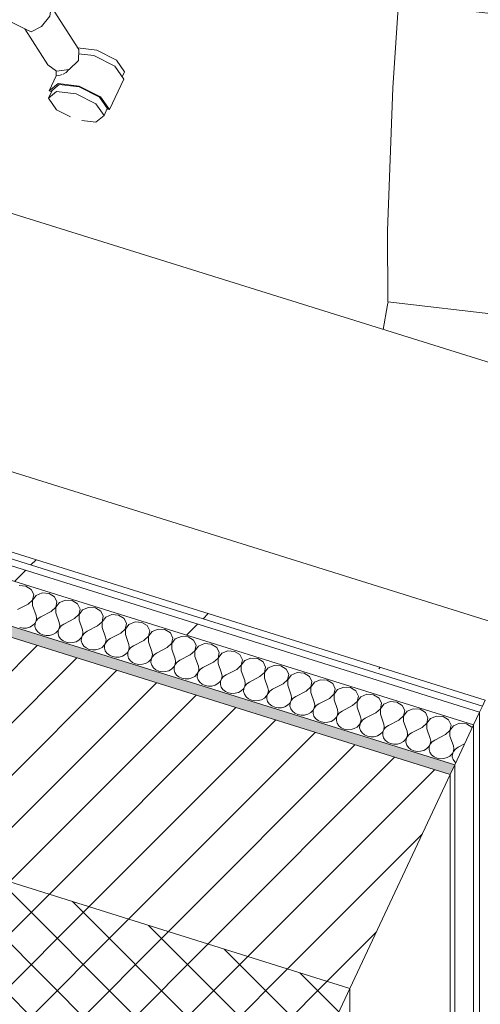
# Model space of a CAD drawing. Header units: millimetres. Extents: x -21126 to 28102, y -1237 to 9397.
# Tile 37 of 226: x -14816 to -14441, y 3956 to 4757. Entities that reach past the tile are written whole.
import ezdxf

# ---------------------------------------------------------------- set-up
doc = ezdxf.new("R2010")
doc.units = ezdxf.units.MM
doc.header["$MEASUREMENT"] = 0
doc.linetypes.add('Wipeout_Contour', pattern=[1000, 0, -1000])
for name, color, linetype in [('12_FAÇ_Façana', 7, 'Continuous'), ('Nuevo_08_E_Envans secs', 7, 'Continuous'), ('Nuevo_09_EI_Mobiliari general', 7, 'Continuous')]:
    doc.layers.add(name, color=color, linetype=linetype)
for name, color, linetype, lineweight, true_color in [('12_FAÇ_Façana_Pluma_Nº__174', 7, 'Continuous', 13, 0xe4ad2c), ('12_FAÇ_Façana_Pluma_Nº__176', 7, 'Continuous', 15, 0x93a0c6), ('Nuevo_08_E_Envans secs_Pluma_Nº__102', 7, 'Continuous', 5, 0xcccccc), ('Nuevo_08_E_Envans secs_Pluma_Nº__171', 171, 'Continuous', 13, 0xaaaaff), ('Nuevo_08_E_Envans secs_Pluma_Nº__177', 7, 'Continuous', 15, 0xf7e046)]:
    doc.layers.add(name, color=color, linetype=linetype, lineweight=lineweight, true_color=true_color)
for name, color, linetype, lineweight in [('12_FAÇ_Façana_Pluma_Nº__2', 8, 'Continuous', 5), ('12_FAÇ_Façana_Pluma_Nº__47', 7, 'Continuous', 20), ('12_FAÇ_Façana_Pluma_Nº__7', 7, 'Continuous', 5), ('Nuevo_08_E_Envans secs_Pluma_Nº__1', 7, 'Continuous', 5), ('Nuevo_08_E_Envans secs_Pluma_Nº__47', 7, 'Continuous', 20), ('Nuevo_09_EI_Mobiliari general_Pluma_Nº__1', 7, 'Continuous', 5)]:
    doc.layers.add(name, color=color, linetype=linetype, lineweight=lineweight)
pattern_1 = [(45, (0, 0), (-183.8478, 183.8478), [195, -65]), (45, (7e-14, 183.85), (-183.8478, 183.8478), [195, -65])]

# ---------------------------------------------------------------- blocks, each defined once
blk = doc.blocks.new('Elem Sección_26_1')
at = {"layer": '12_FAÇ_Façana_Pluma_Nº__174', "linetype": 'Continuous', "lineweight": 13, "true_color": 0xe4ad2c}
h = blk.add_hatch(dxfattribs=at)
h.set_pattern_fill('SATE_Aislamiento_0001', color=42, style=0, pattern_type=2)
h.set_pattern_definition([(45, (0, 0), (-21.213203, 21.213203), []), (135, (0, 0), (21.213203, 21.213203), [])])
h.paths.add_polyline_path([(-14547.3, 3968.72), (-17322.59, 4835.46), (-17390.91, 4689.92), (-14615.63, 3823.19)])
at = {"layer": '12_FAÇ_Façana_Pluma_Nº__176', "linetype": 'Continuous', "lineweight": 0, "true_color": 0x495063}
blk.add_hatch(color=251, dxfattribs=at).paths.add_polyline_path([(-14465.69, 4142.56), (-14461.89, 4150.64), (-17237.18, 5017.38), (-17240.97, 5009.29)])
at = {"layer": '12_FAÇ_Façana_Pluma_Nº__2', "linetype": 'Continuous', "lineweight": 5}
h = blk.add_hatch(dxfattribs=at)
h.set_pattern_fill('Ceramic_0001', color=8, style=0, pattern_type=2)
h.set_pattern_definition([(45, (0, 0), (-21.213203, 21.213203), [])])
h.paths.add_polyline_path([(-14547.3, 3968.72), (-14465.69, 4142.56), (-17240.97, 5009.29), (-17322.59, 4835.46)])
at = {"layer": '12_FAÇ_Façana_Pluma_Nº__47', "color": 7, "linetype": 'Continuous', "lineweight": 20}
for p, q in [((-14465.69, 3762.45), (-14465.69, 4142.56)), ((-14547.3, 3801.85), (-14547.3, 3968.72))]:
    blk.add_line(p, q, dxfattribs=at)
at = {"layer": '12_FAÇ_Façana_Pluma_Nº__7', "color": 7, "linetype": 'Continuous', "lineweight": 5}
for p, q in [((-17240.97, 5009.29), (-14465.69, 4142.56)), ((-17322.59, 4835.46), (-14547.3, 3968.72))]:
    blk.add_line(p, q, dxfattribs=at)
at = {"layer": '12_FAÇ_Façana_Pluma_Nº__7', "color": 7, "linetype": 'Continuous', "lineweight": 5, "flags": 128}
for points in [[(-17237.18, 5017.38), (-16406.72, 4758.02), (-16337.35, 4736.36), (-14461.89, 4150.64)], [(-14461.89, 4150.64), (-14465.69, 4142.56), (-14547.3, 3968.72), (-14606.14, 3843.4), (-14615.63, 3823.19), (-14625.12, 3802.97), (-14649.79, 3750.42), (-14653.59, 3742.33)]]:
    blk.add_lwpolyline(points, dxfattribs=at)
blk = doc.blocks.new('Elem Sección_44_1')
at = {"layer": 'Nuevo_09_EI_Mobiliari general_Pluma_Nº__1', "color": 7, "linetype": 'Continuous', "lineweight": 5}
for p, q in [((-14742.52, 5327.65), (-14924.84, 4939.32)), ((-14742.52, 5327.65), (-14772.19, 5293.36)), ((-14700.56, 5311.34), (-14742.52, 5327.65)), ((-14700.56, 5311.34), (-14882.88, 4923.02)), ((-14696.99, 5306.34), (-14879.3, 4918.01)), ((-14688.43, 5303.28), (-14870.75, 4914.96)), ((-14696.99, 5306.34), (-14712.13, 5286.72)), ((-14688.43, 5303.28), (-14696.99, 5306.34)), ((-14772.19, 5293.36), (-14954.5, 4905.03)), ((-14834.3, 5161.07), (-15013.08, 5216.9)), ((-14750.06, 5165.32), (-14744.02, 5184.89)), ((-14748.05, 5120.05), (-14750.06, 5165.32)), ((-14748.71, 5118.32), (-14931.02, 4729.99)), ((-14748.71, 5118.32), (-14748.05, 5120.05)), ((-14924.84, 4939.32), (-14954.5, 4905.03)), ((-14882.88, 4923.02), (-14924.84, 4939.32)), ((-14912.74, 4887.9), (-14882.88, 4923.02)), ((-14879.3, 4918.01), (-14910.99, 4876.94)), ((-14870.75, 4914.96), (-14879.3, 4918.01)), ((-14902.49, 4873.79), (-14870.75, 4914.96)), ((-14954.5, 4905.03), (-14983.49, 4823)), ((-14897.35, 4906), (-14910.99, 4876.94)), ((-14941.49, 4804.03), (-14912.74, 4887.9)), ((-14910.99, 4876.94), (-14940.68, 4780.87)), ((-14932.38, 4777), (-14902.49, 4873.79)), ((-14983.03, 4762.26), (-15195.39, 4828.58)), ((-14983.49, 4823), (-14981.71, 4763)), ((-14964.26, 4731.74), (-15205.49, 4807.08)), ((-15204.41, 4809.38), (-14964.45, 4734.44)), ((-14841.07, 4792.88), (-14893.77, 4809.34)), ((-15207.29, 4803.24), (-14964.26, 4727.34)), ((-14939.46, 4746.58), (-14941.49, 4804.03)), ((-15214.25, 4788.42), (-15185.69, 4796.5)), ((-14844.2, 4786.15), (-14841.07, 4792.88)), ((-14790.69, 4767.4), (-14841.07, 4792.88)), ((-14852.2, 4769.51), (-14904.76, 4785.92)), ((-14848.76, 4776.52), (-14844.2, 4786.15)), ((-14940.68, 4780.87), (-14940.84, 4780.35)), ((-14940.84, 4780.35), (-14939.93, 4759.86)), ((-14930.37, 4731.72), (-14932.38, 4777)), ((-14811.93, 4749.14), (-14852.2, 4769.51)), ((-14791.73, 4759.62), (-14790.69, 4767.4)), ((-14768.15, 4732.51), (-14790.69, 4767.4)), ((-15086.92, 4681.69), (-15077.75, 4762.79)), ((-14939.17, 4745.21), (-14983.03, 4762.26)), ((-14981.71, 4763), (-14939.46, 4746.58)), ((-14939.93, 4759.86), (-14939.29, 4745.26)), ((-14798.37, 4751.04), (-14791.73, 4759.62)), ((-15061.15, 4673.64), (-15051.98, 4754.74)), ((-14806.75, 4746.7), (-14798.37, 4751.04)), ((-14939.36, 4746.81), (-14939.46, 4746.58)), ((-14939.29, 4745.26), (-14939.11, 4741.19)), ((-14938.74, 4745.05), (-14939.17, 4745.21)), ((-14938.95, 4741.48), (-14938.57, 4744.59)), ((-14938.57, 4744.59), (-14938.74, 4745.05)), ((-14811.93, 4749.14), (-14806.75, 4746.7)), ((-14793.16, 4720.09), (-14811.93, 4749.14)), ((-14964.45, 4734.44), (-14961.43, 4733.96)), ((-14961.43, 4733.96), (-14955.79, 4733.65)), ((-14955.79, 4733.65), (-14950.73, 4733.99)), ((-14950.73, 4733.99), (-14946.4, 4734.99)), ((-14946.4, 4734.99), (-14942.93, 4736.6)), ((-14942.93, 4736.6), (-14940.42, 4738.79)), ((-14940.42, 4738.79), (-14939.11, 4741.19)), ((-14938.84, 4735.03), (-14939.33, 4733.73)), ((-14939.11, 4741.19), (-14938.95, 4741.48)), ((-14939.11, 4741.19), (-14938.84, 4735.03)), ((-14769.02, 4733.85), (-14753.45, 4732)), ((-14962.01, 4731.04), (-14964.26, 4731.74)), ((-14964.26, 4727.34), (-14961.26, 4726.41)), ((-14957.58, 4730.06), (-14962.01, 4731.04)), ((-14961.26, 4726.41), (-14955.35, 4725.1)), ((-14953.35, 4729.53), (-14957.58, 4730.06)), ((-14949.45, 4729.47), (-14953.35, 4729.53)), ((-14946.01, 4729.88), (-14949.45, 4729.47)), ((-14943.12, 4730.74), (-14946.01, 4729.88)), ((-14940.87, 4732.04), (-14943.12, 4730.74)), ((-14939.33, 4733.73), (-14940.87, 4732.04)), ((-14939.93, 4724.85), (-14936.07, 4726.01)), ((-14936.07, 4726.01), (-14933.07, 4727.74)), ((-14933.07, 4727.74), (-14931.02, 4729.99)), ((-14931.02, 4729.99), (-14930.37, 4731.72)), ((-14768.4, 4723.52), (-14768.15, 4732.51)), ((-14768.25, 4729.01), (-14755.95, 4727.54)), ((-14755.95, 4727.54), (-14738.62, 4718.78)), ((-14753.45, 4732), (-14737.45, 4723.91)), ((-14955.35, 4725.1), (-14949.71, 4724.39)), ((-14949.71, 4724.39), (-14944.52, 4724.31)), ((-14944.52, 4724.31), (-14939.93, 4724.85)), ((-14793.16, 4720.09), (-14786.09, 4714.73)), ((-14775.83, 4716.15), (-14768.4, 4723.52)), ((-14738.62, 4718.78), (-14731.44, 4708.45)), ((-14737.45, 4723.91), (-14730.82, 4714.37)), ((-14792.16, 4698.84), (-14786.38, 4711.14)), ((-14786.43, 4711.14), (-14786.43, 4714.99)), ((-14786.43, 4711.14), (-14783.16, 4711.5)), ((-14786.09, 4714.73), (-14775.83, 4716.15)), ((-14783.16, 4711.5), (-14781.53, 4712.23)), ((-14780.9, 4712.51), (-14778.43, 4713.61)), ((-14778.43, 4713.61), (-14776.17, 4716.1)), ((-14732.73, 4710.3), (-14730.82, 4714.37)), ((-14792.16, 4698.84), (-14784.98, 4704.69)), ((-14783.98, 4703.91), (-14790.75, 4698.39)), ((-14784.98, 4704.69), (-14767.65, 4702.63)), ((-14767.65, 4701.97), (-14783.98, 4703.91)), ((-14767.65, 4702.63), (-14750.32, 4693.86)), ((-14751.32, 4693.71), (-14767.65, 4701.97)), ((-14743.14, 4683.53), (-14731.44, 4708.45)), ((-14792.78, 4692.91), (-14789.87, 4699.11)), ((-14792.78, 4692.91), (-14786.15, 4698.31)), ((-14790.75, 4698.39), (-14792.16, 4698.84)), ((-14786.15, 4698.31), (-14770.16, 4696.41)), ((-14770.16, 4696.41), (-14754.16, 4688.32)), ((-14750.32, 4693.86), (-14743.14, 4683.53)), ((-14786.15, 4683.37), (-14792.78, 4692.91)), ((-14754.16, 4688.32), (-14747.53, 4678.78)), ((-14744.56, 4683.97), (-14751.32, 4693.71)), ((-14774.71, 4677.58), (-14786.15, 4683.37)), ((-14747.53, 4678.78), (-14754.16, 4673.38)), ((-14747.53, 4678.78), (-14744.88, 4684.43)), ((-14743.14, 4683.53), (-14744.56, 4683.97)), ((-14754.16, 4673.38), (-14765.61, 4674.74))]:
    blk.add_line(p, q, dxfattribs=at)
blk = doc.blocks.new('Elem Sección_51_1')
at = {"layer": 'Nuevo_09_EI_Mobiliari general_Pluma_Nº__1', "color": 7, "linetype": 'Continuous', "lineweight": 5}
for p, q in [((-14499.68, 4809.69), (-14500.85, 4803.39)), ((-14499.68, 4809.69), (-13995.16, 4750.77)), ((-14501.52, 4803.47), (-14507.9, 4770.39)), ((-14501.52, 4803.47), (-13997, 4744.55)), ((-14507.9, 4770.39), (-14512.41, 4701.17)), ((-14507.9, 4770.39), (-14003.38, 4711.46)), ((-13999.98, 4672.24), (-13995.16, 4750.77)), ((-13995.16, 4750.77), (-13996.46, 4743.75)), ((-13997, 4744.55), (-14003.38, 4711.46)), ((-14001.54, 4674.29), (-13997, 4744.55)), ((-13996.46, 4743.75), (-14001.27, 4665.38)), ((-13997.05, 4743.82), (-13996.46, 4743.75)), ((-14003.38, 4711.46), (-14007.89, 4642.25)), ((-14512.41, 4701.17), (-14516.82, 4585.03)), ((-14005.91, 4556.56), (-14001.54, 4674.29)), ((-14004.52, 4540.27), (-13999.98, 4672.24)), ((-14001.27, 4665.38), (-14005.81, 4533.66)), ((-14007.89, 4642.25), (-14012.29, 4526.11)), ((-14516.82, 4585.03), (-14516.55, 4527.12)), ((-14005.79, 4534.37), (-14005.91, 4556.56)), ((-14005.81, 4533.66), (-14005.51, 4490.69)), ((-14005.67, 4514.23), (-14005.79, 4534.37)), ((-14004.22, 4497.36), (-14004.52, 4540.27)), ((-14516.31, 4527.09), (-14516.75, 4524.82)), ((-14516.55, 4527.12), (-14012.02, 4468.2)), ((-14012.29, 4526.11), (-14012.02, 4468.2)), ((-14516.75, 4524.82), (-14520.28, 4504.73)), ((-14005.6, 4501.51), (-14005.67, 4514.23)), ((-14012.02, 4468.2), (-14005.6, 4501.51)), ((-14005.56, 4500.49), (-14012.22, 4465.9)), ((-14005.75, 4492.59), (-14005.55, 4496.53)), ((-14005.49, 4500.82), (-14005.56, 4500.49)), ((-14005.55, 4496.53), (-14005.52, 4497)), ((-14005.52, 4497), (-14005.47, 4500.56)), ((-14005.47, 4500.56), (-14005.49, 4500.82)), ((-14004.63, 4490.19), (-14004.32, 4494.86)), ((-14004.32, 4494.86), (-14004.22, 4497.36)), ((-14006.66, 4481.75), (-14006.13, 4487.45)), ((-14006.13, 4487.45), (-14005.75, 4492.59)), ((-14005.58, 4488.82), (-14005.82, 4485.32)), ((-14005.51, 4490.69), (-14005.58, 4488.82)), ((-14005.09, 4484.93), (-14004.63, 4490.19)), ((-14007.31, 4475.65), (-14006.66, 4481.75)), ((-14006.16, 4481.37), (-14006.6, 4477.1)), ((-14006.37, 4473.28), (-14005.67, 4479.24)), ((-14005.82, 4485.32), (-14006.16, 4481.37)), ((-14005.67, 4479.24), (-14005.09, 4484.93)), ((-14008.08, 4469.35), (-14007.31, 4475.65)), ((-14007.12, 4472.63), (-14007.71, 4468.11)), ((-14007.16, 4467.25), (-14006.37, 4473.28)), ((-14006.6, 4477.1), (-14007.12, 4472.63)), ((-14012.22, 4465.9), (-14032.19, 4352.29)), ((-14009.4, 4459.96), (-14008.94, 4463.03)), ((-14008.35, 4463.66), (-14009.03, 4459.43)), ((-14008.94, 4463.03), (-14008.08, 4469.35)), ((-14007.71, 4468.11), (-14008.35, 4463.66)), ((-14008.02, 4461.32), (-14007.16, 4467.25)), ((-14028.52, 4351.15), (-14009.4, 4459.96)), ((-14009.37, 4457.49), (-14028.08, 4351.01)), ((-14009.03, 4459.43), (-14009.37, 4457.49)), ((-14009.37, 4453.09), (-14008.91, 4455.68)), ((-14008.91, 4455.68), (-14008.02, 4461.32)), ((-14027.35, 4350.78), (-14009.37, 4453.09))]:
    blk.add_line(p, q, dxfattribs=at)
blk = doc.blocks.new('*X86')
at = {"layer": 'Nuevo_08_E_Envans secs_Pluma_Nº__102', "color": 254, "linetype": 'Continuous', "lineweight": 5, "true_color": 0xcccccc}
for p, q in [((-14811.18, 4295.92), (-14816.68, 4296.32)), ((-14806.75, 4293.23), (-14811.18, 4295.92)), ((-14804.73, 4289.03), (-14806.75, 4293.23)), ((-14805.72, 4284.6), (-14804.73, 4289.03)), ((-14802.74, 4288.41), (-14805.64, 4284.57)), ((-14797.8, 4290.43), (-14802.74, 4288.41)), ((-14792.3, 4290.03), (-14797.8, 4290.43)), ((-14787.88, 4287.33), (-14792.3, 4290.03)), ((-14785.86, 4283.14), (-14787.88, 4287.33)), ((-14809.41, 4281.25), (-14817.96, 4276.85)), ((-14809.41, 4281.25), (-14805.72, 4284.6)), ((-14805.64, 4284.57), (-14805.63, 4280.07)), ((-14805.63, 4280.07), (-14802.86, 4272.14)), ((-14790.53, 4275.35), (-14786.84, 4278.7)), ((-14786.84, 4278.7), (-14785.86, 4283.14)), ((-14783.86, 4282.51), (-14786.76, 4278.68)), ((-14786.76, 4278.68), (-14786.76, 4274.17)), ((-14778.92, 4284.53), (-14783.86, 4282.51)), ((-14773.42, 4284.13), (-14778.92, 4284.53)), ((-14769, 4281.43), (-14773.42, 4284.13)), ((-14766.98, 4277.24), (-14769, 4281.43)), ((-14767.96, 4272.81), (-14766.98, 4277.24)), ((-14760.05, 4278.64), (-14764.99, 4276.62)), ((-14754.55, 4278.24), (-14760.05, 4278.64)), ((-14750.13, 4275.54), (-14754.55, 4278.24)), ((-14802.48, 4269.89), (-14802.86, 4272.14)), ((-14802.86, 4267.63), (-14802.48, 4269.89)), ((-14801.22, 4269.49), (-14802.78, 4267.61)), ((-14799.09, 4270.96), (-14801.22, 4269.49)), ((-14790.53, 4275.35), (-14799.09, 4270.96)), ((-14786.76, 4274.17), (-14783.99, 4266.24)), ((-14771.66, 4269.46), (-14780.21, 4265.06)), ((-14771.66, 4269.46), (-14767.96, 4272.81)), ((-14764.99, 4276.62), (-14767.89, 4272.78)), ((-14767.89, 4272.78), (-14767.88, 4268.28)), ((-14748.1, 4271.35), (-14750.13, 4275.54)), ((-14749.09, 4266.91), (-14748.1, 4271.35)), ((-14746.11, 4270.72), (-14749.01, 4266.89)), ((-14741.17, 4272.74), (-14746.11, 4270.72)), ((-14735.67, 4272.34), (-14741.17, 4272.74)), ((-14731.25, 4269.64), (-14735.67, 4272.34)), ((-14729.23, 4265.45), (-14731.25, 4269.64)), ((-14816.2, 4262.18), (-14813.48, 4261.66)), ((-14813.48, 4261.66), (-14810.7, 4261.78)), ((-14810.7, 4261.78), (-14808.05, 4262.51)), ((-14808.05, 4262.51), (-14805.76, 4263.8)), ((-14805.76, 4263.8), (-14803.98, 4265.55)), ((-14803.98, 4265.55), (-14802.86, 4267.63)), ((-14803.65, 4265.45), (-14803.77, 4263.17)), ((-14803.77, 4263.17), (-14803.11, 4260.96)), ((-14802.78, 4267.61), (-14803.65, 4265.45)), ((-14785.1, 4259.65), (-14783.98, 4261.74)), ((-14783.91, 4261.71), (-14784.78, 4259.55)), ((-14783.6, 4263.99), (-14783.99, 4266.24)), ((-14783.98, 4261.74), (-14783.6, 4263.99)), ((-14782.35, 4263.6), (-14783.91, 4261.71)), ((-14780.21, 4265.06), (-14782.35, 4263.6)), ((-14767.88, 4268.28), (-14765.11, 4260.35)), ((-14752.78, 4263.56), (-14761.34, 4259.17)), ((-14752.78, 4263.56), (-14749.09, 4266.91)), ((-14749.01, 4266.89), (-14749.01, 4262.38)), ((-14749.01, 4262.38), (-14746.24, 4254.45)), ((-14730.21, 4261.02), (-14729.23, 4265.45)), ((-14727.23, 4264.83), (-14730.13, 4260.99)), ((-14722.3, 4266.85), (-14727.23, 4264.83)), ((-14716.79, 4266.45), (-14722.3, 4266.85)), ((-14712.37, 4263.75), (-14716.79, 4266.45)), ((-14710.35, 4259.56), (-14712.37, 4263.75)), ((-14803.11, 4260.96), (-14801.74, 4258.98)), ((-14801.74, 4258.98), (-14799.76, 4257.38)), ((-14799.76, 4257.38), (-14797.32, 4256.28)), ((-14797.32, 4256.28), (-14794.61, 4255.77)), ((-14794.61, 4255.77), (-14791.82, 4255.88)), ((-14791.82, 4255.88), (-14789.18, 4256.61)), ((-14789.18, 4256.61), (-14786.88, 4257.9)), ((-14786.88, 4257.9), (-14785.1, 4259.65)), ((-14784.78, 4259.55), (-14784.89, 4257.28)), ((-14784.89, 4257.28), (-14784.24, 4255.07)), ((-14784.24, 4255.07), (-14782.87, 4253.09)), ((-14768.01, 4252.01), (-14766.23, 4253.76)), ((-14766.23, 4253.76), (-14765.11, 4255.84)), ((-14765.9, 4253.66), (-14766.01, 4251.38)), ((-14765.03, 4255.82), (-14765.9, 4253.66)), ((-14764.72, 4258.1), (-14765.11, 4260.35)), ((-14765.11, 4255.84), (-14764.72, 4258.1)), ((-14763.47, 4257.7), (-14765.03, 4255.82)), ((-14761.34, 4259.17), (-14763.47, 4257.7)), ((-14745.85, 4252.2), (-14746.24, 4254.45)), ((-14742.46, 4253.27), (-14744.59, 4251.81)), ((-14733.9, 4257.67), (-14742.46, 4253.27)), ((-14733.9, 4257.67), (-14730.21, 4261.02)), ((-14730.13, 4260.99), (-14730.13, 4256.49)), ((-14730.13, 4256.49), (-14727.36, 4248.56)), ((-14715.03, 4251.77), (-14711.33, 4255.12)), ((-14711.33, 4255.12), (-14710.35, 4259.56)), ((-14708.36, 4258.93), (-14711.26, 4255.1)), ((-14711.26, 4255.1), (-14711.25, 4250.59)), ((-14703.42, 4260.95), (-14708.36, 4258.93)), ((-14697.92, 4260.55), (-14703.42, 4260.95)), ((-14693.5, 4257.85), (-14697.92, 4260.55)), ((-14691.48, 4253.66), (-14693.5, 4257.85)), ((-14692.46, 4249.23), (-14691.48, 4253.66)), ((-14684.54, 4255.06), (-14689.48, 4253.04)), ((-14679.04, 4254.66), (-14684.54, 4255.06)), ((-14674.62, 4251.96), (-14679.04, 4254.66)), ((-14782.87, 4253.09), (-14780.89, 4251.48)), ((-14780.89, 4251.48), (-14778.45, 4250.39)), ((-14778.45, 4250.39), (-14775.73, 4249.87)), ((-14775.73, 4249.87), (-14772.94, 4249.99)), ((-14772.94, 4249.99), (-14770.3, 4250.72)), ((-14770.3, 4250.72), (-14768.01, 4252.01)), ((-14766.01, 4251.38), (-14765.36, 4249.17)), ((-14765.36, 4249.17), (-14763.99, 4247.19)), ((-14763.99, 4247.19), (-14762.01, 4245.59)), ((-14762.01, 4245.59), (-14759.57, 4244.49)), ((-14751.43, 4244.82), (-14749.13, 4246.11)), ((-14749.13, 4246.11), (-14747.35, 4247.86)), ((-14747.35, 4247.86), (-14746.23, 4249.95)), ((-14747.02, 4247.76), (-14747.14, 4245.49)), ((-14747.14, 4245.49), (-14746.48, 4243.28)), ((-14746.15, 4249.92), (-14747.02, 4247.76)), ((-14746.23, 4249.95), (-14745.85, 4252.2)), ((-14744.59, 4251.81), (-14746.15, 4249.92)), ((-14726.97, 4246.31), (-14727.36, 4248.56)), ((-14727.35, 4244.05), (-14726.97, 4246.31)), ((-14725.72, 4245.91), (-14727.28, 4244.03)), ((-14723.58, 4247.38), (-14725.72, 4245.91)), ((-14715.03, 4251.77), (-14723.58, 4247.38)), ((-14711.25, 4250.59), (-14708.48, 4242.66)), ((-14696.15, 4245.88), (-14704.71, 4241.48)), ((-14696.15, 4245.88), (-14692.46, 4249.23)), ((-14689.48, 4253.04), (-14692.38, 4249.2)), ((-14692.38, 4249.2), (-14692.38, 4244.7)), ((-14672.6, 4247.77), (-14674.62, 4251.96)), ((-14673.58, 4243.33), (-14672.6, 4247.77)), ((-14670.61, 4247.14), (-14673.51, 4243.31)), ((-14665.67, 4249.16), (-14670.61, 4247.14)), ((-14660.17, 4248.76), (-14665.67, 4249.16)), ((-14655.74, 4246.06), (-14660.17, 4248.76)), ((-14653.72, 4241.87), (-14655.74, 4246.06)), ((-14759.57, 4244.49), (-14756.85, 4243.98)), ((-14756.85, 4243.98), (-14754.07, 4244.09)), ((-14754.07, 4244.09), (-14751.43, 4244.82)), ((-14746.48, 4243.28), (-14745.12, 4241.3)), ((-14745.12, 4241.3), (-14743.14, 4239.69)), ((-14743.14, 4239.69), (-14740.69, 4238.6)), ((-14740.69, 4238.6), (-14737.98, 4238.08)), ((-14737.98, 4238.08), (-14735.19, 4238.2)), ((-14735.19, 4238.2), (-14732.55, 4238.93)), ((-14732.55, 4238.93), (-14730.25, 4240.22)), ((-14730.25, 4240.22), (-14728.48, 4241.97)), ((-14728.48, 4241.97), (-14727.35, 4244.05)), ((-14728.15, 4241.87), (-14728.26, 4239.59)), ((-14728.26, 4239.59), (-14727.61, 4237.38)), ((-14727.28, 4244.03), (-14728.15, 4241.87)), ((-14727.61, 4237.38), (-14726.24, 4235.4)), ((-14709.6, 4236.07), (-14708.48, 4238.16)), ((-14708.4, 4238.13), (-14709.27, 4235.97)), ((-14708.1, 4240.41), (-14708.48, 4242.66)), ((-14708.48, 4238.16), (-14708.1, 4240.41)), ((-14706.84, 4240.02), (-14708.4, 4238.13)), ((-14704.71, 4241.48), (-14706.84, 4240.02)), ((-14692.38, 4244.7), (-14689.61, 4236.77)), ((-14677.28, 4239.98), (-14685.83, 4235.59)), ((-14677.28, 4239.98), (-14673.58, 4243.33)), ((-14673.51, 4243.31), (-14673.5, 4238.8)), ((-14673.5, 4238.8), (-14670.73, 4230.87)), ((-14658.4, 4234.09), (-14654.71, 4237.44)), ((-14654.71, 4237.44), (-14653.72, 4241.87)), ((-14651.73, 4241.25), (-14654.63, 4237.41)), ((-14654.63, 4237.41), (-14654.63, 4232.91)), ((-14646.79, 4243.27), (-14651.73, 4241.25)), ((-14641.29, 4242.87), (-14646.79, 4243.27)), ((-14636.87, 4240.17), (-14641.29, 4242.87)), ((-14634.85, 4235.98), (-14636.87, 4240.17)), ((-14627.92, 4237.37), (-14632.85, 4235.35)), ((-14622.41, 4236.97), (-14627.92, 4237.37)), ((-14726.24, 4235.4), (-14724.26, 4233.8)), ((-14724.26, 4233.8), (-14721.82, 4232.7)), ((-14721.82, 4232.7), (-14719.1, 4232.19)), ((-14719.1, 4232.19), (-14716.32, 4232.3)), ((-14716.32, 4232.3), (-14713.67, 4233.03)), ((-14713.67, 4233.03), (-14711.38, 4234.32)), ((-14711.38, 4234.32), (-14709.6, 4236.07)), ((-14709.27, 4235.97), (-14709.38, 4233.7)), ((-14709.38, 4233.7), (-14708.73, 4231.49)), ((-14708.73, 4231.49), (-14707.36, 4229.5)), ((-14707.36, 4229.5), (-14705.38, 4227.9)), ((-14692.5, 4228.43), (-14690.72, 4230.18)), ((-14690.72, 4230.18), (-14689.6, 4232.26)), ((-14690.4, 4230.08), (-14690.51, 4227.8)), ((-14689.53, 4232.24), (-14690.4, 4230.08)), ((-14689.22, 4234.51), (-14689.61, 4236.77)), ((-14689.6, 4232.26), (-14689.22, 4234.51)), ((-14687.96, 4234.12), (-14689.53, 4232.24)), ((-14685.83, 4235.59), (-14687.96, 4234.12)), ((-14670.34, 4228.62), (-14670.73, 4230.87)), ((-14666.96, 4229.69), (-14669.09, 4228.23)), ((-14658.4, 4234.09), (-14666.96, 4229.69)), ((-14654.63, 4232.91), (-14651.85, 4224.98)), ((-14639.52, 4228.19), (-14635.83, 4231.54)), ((-14635.83, 4231.54), (-14634.85, 4235.98)), ((-14632.85, 4235.35), (-14635.75, 4231.52)), ((-14635.75, 4231.52), (-14635.75, 4227.01)), ((-14617.99, 4234.27), (-14622.41, 4236.97)), ((-14615.97, 4230.08), (-14617.99, 4234.27)), ((-14616.95, 4225.65), (-14615.97, 4230.08)), ((-14613.98, 4229.46), (-14616.88, 4225.62)), ((-14609.04, 4231.48), (-14613.98, 4229.46)), ((-14603.54, 4231.08), (-14609.04, 4231.48)), ((-14599.12, 4228.38), (-14603.54, 4231.08)), ((-14705.38, 4227.9), (-14702.94, 4226.81)), ((-14702.94, 4226.81), (-14700.22, 4226.29)), ((-14700.22, 4226.29), (-14697.44, 4226.41)), ((-14697.44, 4226.41), (-14694.8, 4227.14)), ((-14694.8, 4227.14), (-14692.5, 4228.43)), ((-14690.51, 4227.8), (-14689.86, 4225.59)), ((-14689.86, 4225.59), (-14688.49, 4223.61)), ((-14688.49, 4223.61), (-14686.51, 4222.01)), ((-14686.51, 4222.01), (-14684.07, 4220.91)), ((-14678.56, 4220.51), (-14675.92, 4221.24)), ((-14675.92, 4221.24), (-14673.63, 4222.53)), ((-14673.63, 4222.53), (-14671.85, 4224.28)), ((-14671.85, 4224.28), (-14670.73, 4226.37)), ((-14671.52, 4224.18), (-14671.63, 4221.91)), ((-14671.63, 4221.91), (-14670.98, 4219.7)), ((-14670.65, 4226.34), (-14671.52, 4224.18)), ((-14670.73, 4226.37), (-14670.34, 4228.62)), ((-14669.09, 4228.23), (-14670.65, 4226.34)), ((-14651.47, 4222.72), (-14651.85, 4224.98)), ((-14651.85, 4220.47), (-14651.47, 4222.72)), ((-14650.21, 4222.33), (-14651.77, 4220.45)), ((-14648.08, 4223.8), (-14650.21, 4222.33)), ((-14639.52, 4228.19), (-14648.08, 4223.8)), ((-14635.75, 4227.01), (-14632.98, 4219.08)), ((-14620.65, 4222.3), (-14629.2, 4217.9)), ((-14620.65, 4222.3), (-14616.95, 4225.65)), ((-14616.88, 4225.62), (-14616.87, 4221.12)), ((-14597.09, 4224.19), (-14599.12, 4228.38)), ((-14598.08, 4219.75), (-14597.09, 4224.19)), ((-14595.1, 4223.56), (-14598, 4219.73)), ((-14590.16, 4225.58), (-14595.1, 4223.56)), ((-14584.66, 4225.18), (-14590.16, 4225.58)), ((-14580.24, 4222.48), (-14584.66, 4225.18)), ((-14578.22, 4218.29), (-14580.24, 4222.48)), ((-14684.07, 4220.91), (-14681.35, 4220.4)), ((-14681.35, 4220.4), (-14678.56, 4220.51)), ((-14670.98, 4219.7), (-14669.61, 4217.71)), ((-14669.61, 4217.71), (-14667.63, 4216.11)), ((-14667.63, 4216.11), (-14665.19, 4215.02)), ((-14665.19, 4215.02), (-14662.47, 4214.5)), ((-14662.47, 4214.5), (-14659.69, 4214.62)), ((-14659.69, 4214.62), (-14657.05, 4215.34)), ((-14657.05, 4215.34), (-14654.75, 4216.64)), ((-14654.75, 4216.64), (-14652.97, 4218.39)), ((-14652.97, 4218.39), (-14651.85, 4220.47)), ((-14652.64, 4218.29), (-14652.76, 4216.01)), ((-14652.76, 4216.01), (-14652.1, 4213.8)), ((-14651.77, 4220.45), (-14652.64, 4218.29)), ((-14652.1, 4213.8), (-14650.74, 4211.82)), ((-14634.1, 4212.49), (-14632.97, 4214.58)), ((-14632.9, 4214.55), (-14633.77, 4212.39)), ((-14632.59, 4216.83), (-14632.98, 4219.08)), ((-14632.97, 4214.58), (-14632.59, 4216.83)), ((-14631.34, 4216.44), (-14632.9, 4214.55)), ((-14629.2, 4217.9), (-14631.34, 4216.44)), ((-14616.87, 4221.12), (-14614.1, 4213.19)), ((-14613.71, 4210.93), (-14614.1, 4213.19)), ((-14601.77, 4216.4), (-14610.33, 4212.01)), ((-14601.77, 4216.4), (-14598.08, 4219.75)), ((-14598, 4219.73), (-14598, 4215.22)), ((-14598, 4215.22), (-14595.23, 4207.29)), ((-14582.9, 4210.5), (-14579.2, 4213.86)), ((-14579.2, 4213.86), (-14578.22, 4218.29)), ((-14576.23, 4217.67), (-14579.13, 4213.83)), ((-14579.13, 4213.83), (-14579.12, 4209.33)), ((-14571.29, 4219.69), (-14576.23, 4217.67)), ((-14565.79, 4219.29), (-14571.29, 4219.69)), ((-14561.36, 4216.59), (-14565.79, 4219.29)), ((-14559.34, 4212.4), (-14561.36, 4216.59)), ((-14552.41, 4213.79), (-14557.35, 4211.77)), ((-14546.91, 4213.39), (-14552.41, 4213.79)), ((-14542.49, 4210.69), (-14546.91, 4213.39)), ((-14650.74, 4211.82), (-14648.75, 4210.22)), ((-14648.75, 4210.22), (-14646.31, 4209.12)), ((-14646.31, 4209.12), (-14643.6, 4208.61)), ((-14643.6, 4208.61), (-14640.81, 4208.72)), ((-14640.81, 4208.72), (-14638.17, 4209.45)), ((-14638.17, 4209.45), (-14635.87, 4210.74)), ((-14635.87, 4210.74), (-14634.1, 4212.49)), ((-14633.77, 4212.39), (-14633.88, 4210.12)), ((-14633.88, 4210.12), (-14633.23, 4207.91)), ((-14633.23, 4207.91), (-14631.86, 4205.92)), ((-14631.86, 4205.92), (-14629.88, 4204.32)), ((-14617, 4204.85), (-14615.22, 4206.6)), ((-14615.22, 4206.6), (-14614.1, 4208.68)), ((-14614.89, 4206.5), (-14615, 4204.22)), ((-14614.02, 4208.66), (-14614.89, 4206.5)), ((-14614.1, 4208.68), (-14613.71, 4210.93)), ((-14612.46, 4210.54), (-14614.02, 4208.66)), ((-14610.33, 4212.01), (-14612.46, 4210.54)), ((-14594.84, 4205.04), (-14595.23, 4207.29)), ((-14591.45, 4206.11), (-14593.58, 4204.65)), ((-14582.9, 4210.5), (-14591.45, 4206.11)), ((-14579.12, 4209.33), (-14576.35, 4201.4)), ((-14564.02, 4204.61), (-14560.33, 4207.96)), ((-14560.33, 4207.96), (-14559.34, 4212.4)), ((-14557.35, 4211.77), (-14560.25, 4207.94)), ((-14560.25, 4207.94), (-14560.24, 4203.43)), ((-14540.47, 4206.5), (-14542.49, 4210.69)), ((-14541.45, 4202.07), (-14540.47, 4206.5)), ((-14538.47, 4205.88), (-14541.37, 4202.04)), ((-14533.54, 4207.9), (-14538.47, 4205.88)), ((-14528.03, 4207.5), (-14533.54, 4207.9)), ((-14523.61, 4204.8), (-14528.03, 4207.5)), ((-14629.88, 4204.32), (-14627.44, 4203.22)), ((-14627.44, 4203.22), (-14624.72, 4202.71)), ((-14624.72, 4202.71), (-14621.94, 4202.83)), ((-14621.94, 4202.83), (-14619.29, 4203.55)), ((-14619.29, 4203.55), (-14617, 4204.85)), ((-14615, 4204.22), (-14614.35, 4202.01)), ((-14614.35, 4202.01), (-14612.98, 4200.03)), ((-14612.98, 4200.03), (-14611, 4198.43)), ((-14611, 4198.43), (-14608.56, 4197.33)), ((-14608.56, 4197.33), (-14605.84, 4196.82)), ((-14603.06, 4196.93), (-14600.42, 4197.66)), ((-14600.42, 4197.66), (-14598.12, 4198.95)), ((-14598.12, 4198.95), (-14596.34, 4200.7)), ((-14596.34, 4200.7), (-14595.22, 4202.79)), ((-14596.01, 4200.6), (-14596.13, 4198.33)), ((-14596.13, 4198.33), (-14595.48, 4196.12)), ((-14595.14, 4202.76), (-14596.01, 4200.6)), ((-14595.22, 4202.79), (-14594.84, 4205.04)), ((-14593.58, 4204.65), (-14595.14, 4202.76)), ((-14575.96, 4199.14), (-14576.35, 4201.4)), ((-14576.34, 4196.89), (-14575.96, 4199.14)), ((-14574.71, 4198.75), (-14576.27, 4196.87)), ((-14572.57, 4200.22), (-14574.71, 4198.75)), ((-14564.02, 4204.61), (-14572.57, 4200.22)), ((-14560.24, 4203.43), (-14557.47, 4195.5)), ((-14545.14, 4198.71), (-14553.7, 4194.32)), ((-14545.14, 4198.71), (-14541.45, 4202.07)), ((-14541.37, 4202.04), (-14541.37, 4197.54)), ((-14541.37, 4197.54), (-14538.6, 4189.61)), ((-14521.59, 4200.61), (-14523.61, 4204.8)), ((-14522.57, 4196.17), (-14521.59, 4200.61)), ((-14519.6, 4199.98), (-14522.5, 4196.15)), ((-14514.66, 4202), (-14519.6, 4199.98)), ((-14509.16, 4201.6), (-14514.66, 4202)), ((-14504.74, 4198.9), (-14509.16, 4201.6)), ((-14502.71, 4194.71), (-14504.74, 4198.9)), ((-14605.84, 4196.82), (-14603.06, 4196.93)), ((-14595.48, 4196.12), (-14594.11, 4194.13)), ((-14594.11, 4194.13), (-14592.13, 4192.53)), ((-14592.13, 4192.53), (-14589.68, 4191.43)), ((-14589.68, 4191.43), (-14586.97, 4190.92)), ((-14586.97, 4190.92), (-14584.18, 4191.04)), ((-14584.18, 4191.04), (-14581.54, 4191.76)), ((-14581.54, 4191.76), (-14579.24, 4193.05)), ((-14579.24, 4193.05), (-14577.47, 4194.81)), ((-14577.47, 4194.81), (-14576.34, 4196.89)), ((-14577.14, 4194.71), (-14577.25, 4192.43)), ((-14577.25, 4192.43), (-14576.6, 4190.22)), ((-14576.27, 4196.87), (-14577.14, 4194.71)), ((-14576.6, 4190.22), (-14575.23, 4188.24)), ((-14558.59, 4188.91), (-14557.47, 4191)), ((-14557.39, 4190.97), (-14558.26, 4188.81)), ((-14557.09, 4193.25), (-14557.47, 4195.5)), ((-14557.47, 4191), (-14557.09, 4193.25)), ((-14555.83, 4192.86), (-14557.39, 4190.97)), ((-14553.7, 4194.32), (-14555.83, 4192.86)), ((-14538.21, 4187.35), (-14538.6, 4189.61)), ((-14526.27, 4192.82), (-14534.82, 4188.43)), ((-14526.27, 4192.82), (-14522.57, 4196.17)), ((-14522.5, 4196.15), (-14522.49, 4191.64)), ((-14522.49, 4191.64), (-14519.72, 4183.71)), ((-14507.39, 4186.92), (-14503.7, 4190.28)), ((-14503.7, 4190.28), (-14502.71, 4194.71)), ((-14500.72, 4194.09), (-14503.62, 4190.25)), ((-14503.62, 4190.25), (-14503.62, 4185.75)), ((-14495.78, 4196.11), (-14500.72, 4194.09)), ((-14490.28, 4195.71), (-14495.78, 4196.11)), ((-14485.86, 4193.01), (-14490.28, 4195.71)), ((-14483.84, 4188.81), (-14485.86, 4193.01)), ((-14476.91, 4190.21), (-14481.85, 4188.19)), ((-14471.41, 4189.81), (-14476.91, 4190.21)), ((-14466.98, 4187.11), (-14471.41, 4189.81)), ((-14575.23, 4188.24), (-14573.25, 4186.64)), ((-14573.25, 4186.64), (-14570.81, 4185.54)), ((-14570.81, 4185.54), (-14568.09, 4185.03)), ((-14568.09, 4185.03), (-14565.31, 4185.14)), ((-14565.31, 4185.14), (-14562.67, 4185.87)), ((-14562.67, 4185.87), (-14560.37, 4187.16)), ((-14560.37, 4187.16), (-14558.59, 4188.91)), ((-14558.26, 4188.81), (-14558.38, 4186.54)), ((-14558.38, 4186.54), (-14557.72, 4184.33)), ((-14557.72, 4184.33), (-14556.35, 4182.34)), ((-14556.35, 4182.34), (-14554.37, 4180.74)), ((-14543.79, 4179.97), (-14541.49, 4181.26)), ((-14541.49, 4181.26), (-14539.72, 4183.02)), ((-14539.72, 4183.02), (-14538.59, 4185.1)), ((-14539.39, 4182.92), (-14539.5, 4180.64)), ((-14538.52, 4185.08), (-14539.39, 4182.92)), ((-14538.59, 4185.1), (-14538.21, 4187.35)), ((-14536.96, 4186.96), (-14538.52, 4185.08)), ((-14534.82, 4188.43), (-14536.96, 4186.96)), ((-14519.33, 4181.46), (-14519.72, 4183.71)), ((-14519.72, 4179.21), (-14519.33, 4181.46)), ((-14515.95, 4182.53), (-14518.08, 4181.07)), ((-14507.39, 4186.92), (-14515.95, 4182.53)), ((-14503.62, 4185.75), (-14500.85, 4177.82)), ((-14488.52, 4181.03), (-14484.82, 4184.38)), ((-14484.82, 4184.38), (-14483.84, 4188.81)), ((-14481.85, 4188.19), (-14484.74, 4184.36)), ((-14484.74, 4184.36), (-14484.74, 4179.85)), ((-14464.96, 4182.92), (-14466.98, 4187.11)), ((-14465.95, 4178.49), (-14464.96, 4182.92)), ((-14462.97, 4182.3), (-14465.87, 4178.46)), ((-14458.03, 4184.32), (-14462.97, 4182.3)), ((-14452.53, 4183.92), (-14458.03, 4184.32)), ((-14448.11, 4181.22), (-14452.53, 4183.92)), ((-14447.82, 4180.62), (-14448.11, 4181.22)), ((-14554.37, 4180.74), (-14551.93, 4179.64)), ((-14551.93, 4179.64), (-14549.22, 4179.13)), ((-14549.22, 4179.13), (-14546.43, 4179.24)), ((-14546.43, 4179.24), (-14543.79, 4179.97)), ((-14539.5, 4180.64), (-14538.85, 4178.43)), ((-14538.85, 4178.43), (-14537.48, 4176.45)), ((-14537.48, 4176.45), (-14535.5, 4174.85)), ((-14535.5, 4174.85), (-14533.06, 4173.75)), ((-14533.06, 4173.75), (-14530.34, 4173.24)), ((-14530.34, 4173.24), (-14527.55, 4173.35)), ((-14527.55, 4173.35), (-14524.91, 4174.08)), ((-14524.91, 4174.08), (-14522.62, 4175.37)), ((-14522.62, 4175.37), (-14520.84, 4177.12)), ((-14520.84, 4177.12), (-14519.72, 4179.21)), ((-14520.51, 4177.02), (-14520.62, 4174.75)), ((-14520.62, 4174.75), (-14519.97, 4172.54)), ((-14519.64, 4179.18), (-14520.51, 4177.02)), ((-14518.08, 4181.07), (-14519.64, 4179.18)), ((-14501.96, 4171.23), (-14500.84, 4173.31)), ((-14500.76, 4173.29), (-14501.63, 4171.13)), ((-14500.46, 4175.56), (-14500.85, 4177.82)), ((-14500.84, 4173.31), (-14500.46, 4175.56)), ((-14499.2, 4175.17), (-14500.76, 4173.29)), ((-14497.07, 4176.64), (-14499.2, 4175.17)), ((-14488.52, 4181.03), (-14497.07, 4176.64)), ((-14484.74, 4179.85), (-14481.97, 4171.92)), ((-14469.64, 4175.13), (-14478.19, 4170.74)), ((-14469.64, 4175.13), (-14465.95, 4178.49)), ((-14465.87, 4178.46), (-14465.86, 4173.96)), ((-14465.86, 4173.96), (-14463.09, 4166.03)), ((-14519.97, 4172.54), (-14518.6, 4170.55)), ((-14518.6, 4170.55), (-14516.62, 4168.95)), ((-14516.62, 4168.95), (-14514.18, 4167.85)), ((-14514.18, 4167.85), (-14511.46, 4167.34)), ((-14511.46, 4167.34), (-14508.68, 4167.45)), ((-14508.68, 4167.45), (-14506.04, 4168.18)), ((-14506.04, 4168.18), (-14503.74, 4169.47)), ((-14503.74, 4169.47), (-14501.96, 4171.23)), ((-14501.63, 4171.13), (-14501.75, 4168.85)), ((-14501.75, 4168.85), (-14501.09, 4166.64)), ((-14501.09, 4166.64), (-14499.73, 4164.66)), ((-14484.86, 4163.58), (-14483.09, 4165.33)), ((-14483.09, 4165.33), (-14481.96, 4167.42)), ((-14482.76, 4165.23), (-14482.87, 4162.96)), ((-14481.89, 4167.39), (-14482.76, 4165.23)), ((-14481.58, 4169.67), (-14481.97, 4171.92)), ((-14481.96, 4167.42), (-14481.58, 4169.67)), ((-14480.33, 4169.28), (-14481.89, 4167.39)), ((-14478.19, 4170.74), (-14480.33, 4169.28)), ((-14462.71, 4163.77), (-14463.09, 4166.03)), ((-14453.92, 4167.62), (-14459.32, 4164.85)), ((-14499.73, 4164.66), (-14497.75, 4163.06)), ((-14497.75, 4163.06), (-14495.3, 4161.96)), ((-14495.3, 4161.96), (-14492.59, 4161.45)), ((-14492.59, 4161.45), (-14489.8, 4161.56)), ((-14489.8, 4161.56), (-14487.16, 4162.29)), ((-14487.16, 4162.29), (-14484.86, 4163.58)), ((-14482.87, 4162.96), (-14482.22, 4160.75)), ((-14482.22, 4160.75), (-14480.85, 4158.76)), ((-14480.85, 4158.76), (-14478.87, 4157.16)), ((-14478.87, 4157.16), (-14476.43, 4156.06)), ((-14468.28, 4156.39), (-14465.99, 4157.68)), ((-14465.99, 4157.68), (-14464.21, 4159.44)), ((-14464.21, 4159.44), (-14463.09, 4161.52)), ((-14463.88, 4159.33), (-14464, 4157.06)), ((-14464, 4157.06), (-14463.34, 4154.85)), ((-14463.01, 4161.5), (-14463.88, 4159.33)), ((-14463.09, 4161.52), (-14462.71, 4163.77)), ((-14461.45, 4163.38), (-14463.01, 4161.5)), ((-14459.32, 4164.85), (-14461.45, 4163.38)), ((-14476.43, 4156.06), (-14473.71, 4155.55)), ((-14473.71, 4155.55), (-14470.93, 4155.66)), ((-14470.93, 4155.66), (-14468.28, 4156.39)), ((-14463.34, 4154.85), (-14461.97, 4152.87)), ((-14461.97, 4152.87), (-14461.16, 4152.21))]:
    blk.add_line(p, q, dxfattribs=at)
blk = doc.blocks.new('Elem Sección_70_1')
at = {"layer": 'Nuevo_08_E_Envans secs_Pluma_Nº__47', "color": 7, "linetype": 'Continuous', "lineweight": 20}
blk.add_line((-14461.89, 3761.27), (-14461.89, 4150.64), dxfattribs=at)
at = {"layer": 'Nuevo_08_E_Envans secs', "lineweight": 0}
blk.add_blockref('*X86', (0, 0), dxfattribs=at)
at = {"color": 254, "linetype": 'Wipeout_Contour', "lineweight": 0, "ltscale": 63998.194348}
blk.add_wipeout([(-14437.22, 4203.2), (-16275.02, 4777.15), (-16277.3, 4772.3), (-14439.49, 4198.34)], dxfattribs=at).dxf.layer = 'Nuevo_08_E_Envans secs'
at = {"layer": 'Nuevo_08_E_Envans secs_Pluma_Nº__171', "linetype": 'Continuous', "lineweight": 13, "true_color": 0xaaaaff}
h = blk.add_hatch(dxfattribs=at)
h.set_pattern_fill('Panellat_HPL_0001', color=161, style=0, pattern_type=2)
h.set_pattern_definition(pattern_1)
h.paths.add_polyline_path([(-14437.22, 4203.2), (-16275.02, 4777.15), (-16277.3, 4772.3), (-14439.49, 4198.34)])
at = {"color": 254, "linetype": 'Wipeout_Contour', "lineweight": 0, "ltscale": 64031.667384}
blk.add_wipeout([(-16291.47, 4771.16), (-16296.4, 4760.65), (-14446.71, 4182.98), (-14441.77, 4193.49)], dxfattribs=at).dxf.layer = 'Nuevo_08_E_Envans secs'
at = {"layer": 'Nuevo_08_E_Envans secs_Pluma_Nº__177', "linetype": 'Continuous', "lineweight": 15, "true_color": 0xf7e046}
h = blk.add_hatch(dxfattribs=at)
h.set_pattern_fill('Panellat_HPL_0001', color=53, style=0, pattern_type=2)
h.set_pattern_definition(pattern_1)
h.paths.add_polyline_path([(-16291.47, 4771.16), (-16296.4, 4760.65), (-14446.71, 4182.98), (-14441.77, 4193.49)])
at = {"layer": 'Nuevo_08_E_Envans secs_Pluma_Nº__1', "color": 7, "linetype": 'Continuous', "lineweight": 5}
blk.add_line((-16275.02, 4777.15), (-14437.22, 4203.2), dxfattribs=at)
at = {"layer": 'Nuevo_08_E_Envans secs_Pluma_Nº__1', "color": 7, "linetype": 'Continuous', "lineweight": 5, "flags": 128}
for points in [[(-16283.24, 4774.16), (-16277.3, 4772.3), (-14439.49, 4198.34)], [(-16322.17, 4768.7), (-16309.28, 4764.67), (-16296.4, 4760.65), (-14446.71, 4182.98)], [(-16291.47, 4771.16), (-16285.52, 4769.31), (-14441.77, 4193.49)], [(-14437.22, 4203.2), (-14439.49, 4198.34), (-14441.77, 4193.49), (-14446.71, 4182.98), (-14461.89, 4150.64)]]:
    blk.add_lwpolyline(points, dxfattribs=at)
at = {"layer": 'Nuevo_08_E_Envans secs_Pluma_Nº__47', "color": 7, "linetype": 'Continuous', "lineweight": 20}
for p, q in [((-14441.77, 4193.49), (-14441.77, 3754.98)), ((-14446.71, 3756.52), (-14446.71, 4182.98))]:
    blk.add_line(p, q, dxfattribs=at)
blk = doc.blocks.new('Elem Sección_81_1')
at = {"layer": 'Nuevo_09_EI_Mobiliari general_Pluma_Nº__1', "color": 7, "linetype": 'Continuous', "lineweight": 5}
blk.add_line((-11779.99, 3648.92), (-15247.07, 4731.71), dxfattribs=at)
blk = doc.blocks.new('Elem Sección_82_1')
at = {"layer": 'Nuevo_09_EI_Mobiliari general_Pluma_Nº__1', "color": 7, "linetype": 'Continuous', "lineweight": 5}
blk.add_line((-14323.34, 4232.91), (-15863.84, 4714.01), dxfattribs=at)

msp = doc.modelspace()

# ---------------------------------------------------------------- block references
at = {"layer": '12_FAÇ_Façana', "lineweight": 0}
msp.add_blockref('Elem Sección_26_1', (0, 0), dxfattribs=at)
at = {"layer": 'Nuevo_09_EI_Mobiliari general', "lineweight": 0}
for name in ['Elem Sección_44_1', 'Elem Sección_51_1']:
    msp.add_blockref(name, (0, 0), dxfattribs=at)

# ---------------------------------------------------------------- next in the draw order: block references
at = {"layer": 'Nuevo_08_E_Envans secs', "lineweight": 0}
msp.add_blockref('Elem Sección_70_1', (0, 0), dxfattribs=at)

# ---------------------------------------------------------------- next in the draw order: block references
at = {"layer": 'Nuevo_09_EI_Mobiliari general', "lineweight": 0}
for name in ['Elem Sección_82_1', 'Elem Sección_81_1']:
    msp.add_blockref(name, (0, 0), dxfattribs=at)

doc.saveas('drawing.dxf')
